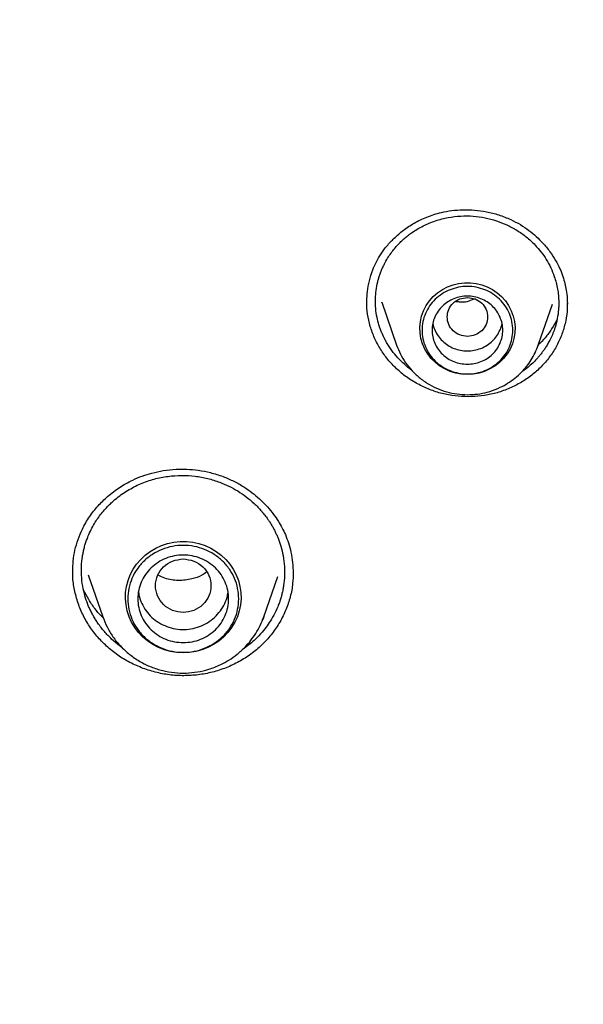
# Model space of a CAD drawing. Header units: millimetres. Extents: x 8 to 1762, y 12 to 2803.
# Tile 95 of 118: x 864 to 875, y 2419 to 2438. Entities that reach past the tile are written whole.
import ezdxf

# ---------------------------------------------------------------- set-up
doc = ezdxf.new("R2010")
doc.units = ezdxf.units.MM

msp = doc.modelspace()

# ---------------------------------------------------------------- linework, layer by layer
at = {"color": 7, "linetype": 'Continuous', "lineweight": 30}
for p, q in [((870.967, 2432.788), (870.967, 2432.817)), ((871.26, 2432.79), (871.553, 2431.941)), ((871.263, 2432.783), (871.26, 2432.79)), ((874.363, 2431.941), (874.642, 2432.75)), ((874.935, 2432.751), (874.935, 2432.743)), ((874.363, 2431.941), (874.36, 2431.933)), ((865.137, 2427.447), (865.138, 2427.457)), ((865.442, 2427.384), (865.728, 2426.556)), ((868.921, 2426.556), (869.197, 2427.354)), ((869.502, 2427.422), (869.502, 2427.409)), ((868.921, 2426.556), (868.899, 2426.494))]:
    msp.add_line(p, q, dxfattribs=at)
at = {"color": 7, "linetype": 'Continuous', "lineweight": 30, "flags": 128}
for points in [[(872.958, 2431.359), (872.842, 2431.365), (872.727, 2431.386), (872.617, 2431.42), (872.511, 2431.467), (872.412, 2431.526), (872.322, 2431.596), (872.241, 2431.676), (872.171, 2431.766), (872.113, 2431.863), (872.068, 2431.966), (872.036, 2432.073), (872.018, 2432.184), (872.014, 2432.296), (872.025, 2432.407), (872.05, 2432.517), (872.089, 2432.622), (872.14, 2432.723), (872.205, 2432.816), (872.28, 2432.901), (872.366, 2432.976), (872.461, 2433.041), (872.563, 2433.094), (872.672, 2433.135), (872.784, 2433.162), (872.9, 2433.176), (873.016, 2433.176), (873.131, 2433.162), (873.244, 2433.135), (873.352, 2433.094), (873.454, 2433.041), (873.549, 2432.976), (873.635, 2432.901), (873.711, 2432.816), (873.775, 2432.723), (873.827, 2432.622), (873.865, 2432.517), (873.89, 2432.407), (873.901, 2432.296), (873.897, 2432.184), (873.879, 2432.073), (873.848, 2431.966), (873.802, 2431.863), (873.744, 2431.766), (873.674, 2431.676), (873.593, 2431.596), (873.503, 2431.526), (873.404, 2431.467), (873.299, 2431.42), (873.188, 2431.386), (873.074, 2431.365), (872.958, 2431.359)], [(867.324, 2425.839), (867.198, 2425.846), (867.074, 2425.866), (866.952, 2425.899), (866.836, 2425.945), (866.725, 2426.003), (866.621, 2426.072), (866.526, 2426.152), (866.44, 2426.242), (866.365, 2426.34), (866.302, 2426.445), (866.252, 2426.556), (866.214, 2426.672), (866.19, 2426.792), (866.179, 2426.913), (866.183, 2427.035), (866.2, 2427.155), (866.231, 2427.273), (866.275, 2427.387), (866.332, 2427.495), (866.401, 2427.597), (866.482, 2427.691), (866.572, 2427.776), (866.672, 2427.851), (866.779, 2427.914), (866.893, 2427.966), (867.013, 2428.006), (867.136, 2428.032), (867.261, 2428.046), (867.388, 2428.046), (867.513, 2428.032), (867.636, 2428.006), (867.756, 2427.966), (867.87, 2427.914), (867.977, 2427.851), (868.077, 2427.776), (868.167, 2427.691), (868.248, 2427.597), (868.317, 2427.495), (868.374, 2427.387), (868.418, 2427.273), (868.449, 2427.155), (868.466, 2427.035), (868.47, 2426.913), (868.459, 2426.792), (868.435, 2426.672), (868.397, 2426.556), (868.347, 2426.445), (868.283, 2426.34), (868.209, 2426.242), (868.123, 2426.152), (868.028, 2426.072), (867.924, 2426.003), (867.813, 2425.945), (867.696, 2425.899), (867.575, 2425.866), (867.45, 2425.846), (867.324, 2425.839)]]:
    msp.add_lwpolyline(points, dxfattribs=at)
at = {"color": 7, "linetype": 'Continuous', "lineweight": 30}
for points, knots in [([(909.826, 2405.978), (909.821, 2406.045), (909.811, 2406.196), (909.792, 2406.447), (909.767, 2406.744), (909.736, 2407.088), (909.701, 2407.461), (909.661, 2407.858), (909.615, 2408.277), (909.564, 2408.724), (909.507, 2409.185), (909.445, 2409.649), (909.379, 2410.109), (909.27, 2410.827), (909.106, 2411.794), (908.88, 2412.957), (908.641, 2414.051), (908.394, 2415.077), (908.13, 2416.082), (907.811, 2417.208), (907.424, 2418.454), (906.958, 2419.817), (906.459, 2421.155), (905.928, 2422.468), (905.357, 2423.775), (904.743, 2425.078), (904.085, 2426.381), (903.389, 2427.665), (902.657, 2428.929), (901.889, 2430.174), (901.086, 2431.398), (900.22, 2432.641), (899.288, 2433.898), (898.287, 2435.165), (897.247, 2436.403), (896.168, 2437.61), (895.085, 2438.748), (894.003, 2439.821), (892.928, 2440.831), (891.823, 2441.813), (890.691, 2442.764), (889.533, 2443.685), (888.348, 2444.575), (887.099, 2445.462), (885.782, 2446.341), (884.396, 2447.207), (882.983, 2448.032), (881.545, 2448.815), (880.185, 2449.504), (878.919, 2450.104), (877.764, 2450.619), (876.629, 2451.094), (875.558, 2451.516), (874.552, 2451.889), (873.795, 2452.155), (873.236, 2452.343), (872.858, 2452.467), (872.458, 2452.595), (872.014, 2452.734), (871.521, 2452.883), (870.979, 2453.042), (870.399, 2453.205), (869.779, 2453.371), (869.119, 2453.54), (868.434, 2453.706), (867.725, 2453.869), (866.993, 2454.026), (866.226, 2454.181), (865.422, 2454.331), (864.582, 2454.475), (863.706, 2454.611), (862.793, 2454.738), (861.844, 2454.854), (860.859, 2454.957), (859.845, 2455.045), (858.801, 2455.116), (857.729, 2455.169), (856.623, 2455.203), (855.874, 2455.207), (855.494, 2455.209)], [0, 0, 0, 0, 0.002477, 0.00553, 0.009181, 0.013443, 0.018324, 0.023126, 0.028412, 0.034183, 0.040132, 0.046039, 0.051905, 0.057729, 0.073532, 0.089019, 0.102582, 0.115895, 0.128957, 0.141854, 0.16014, 0.178264, 0.196225, 0.214024, 0.231671, 0.249973, 0.268273, 0.286573, 0.304873, 0.323173, 0.341472, 0.359771, 0.379899, 0.400027, 0.420155, 0.440282, 0.460408, 0.478704, 0.497, 0.515295, 0.53359, 0.551885, 0.57018, 0.588474, 0.608597, 0.628721, 0.648844, 0.668967, 0.689088, 0.705005, 0.720521, 0.735606, 0.750262, 0.762804, 0.775013, 0.779718, 0.784469, 0.789597, 0.79513, 0.801559, 0.80846, 0.815833, 0.823679, 0.831996, 0.840785, 0.849504, 0.858642, 0.8682, 0.878178, 0.888575, 0.899392, 0.910628, 0.922284, 0.934359, 0.946854, 0.959533, 0.972617, 0.986106, 1, 1, 1, 1]), ([(804.807, 2408.633), (804.833, 2408.744), (804.918, 2409.109), (805.075, 2409.722), (805.277, 2410.474), (805.492, 2411.221), (805.718, 2411.966), (805.957, 2412.707), (806.208, 2413.445), (806.47, 2414.178), (806.744, 2414.908), (807.03, 2415.633), (807.327, 2416.355), (807.636, 2417.071), (807.957, 2417.783), (808.289, 2418.49), (808.632, 2419.192), (808.986, 2419.889), (809.352, 2420.58), (809.729, 2421.266), (810.116, 2421.946), (810.515, 2422.621), (810.924, 2423.289), (811.344, 2423.951), (811.775, 2424.607), (812.216, 2425.256), (812.667, 2425.898), (813.129, 2426.534), (813.601, 2427.163), (814.083, 2427.785), (814.575, 2428.399), (815.077, 2429.006), (815.588, 2429.605), (816.109, 2430.197), (816.64, 2430.781), (817.18, 2431.357), (817.729, 2431.924), (818.287, 2432.484), (818.854, 2433.035), (819.43, 2433.577), (820.014, 2434.111), (820.607, 2434.636), (821.208, 2435.153), (821.818, 2435.66), (822.436, 2436.158), (823.061, 2436.647), (823.694, 2437.126), (824.335, 2437.596), (824.984, 2438.056), (825.64, 2438.506), (826.303, 2438.947), (826.972, 2439.378), (827.649, 2439.798), (828.333, 2440.209), (829.023, 2440.609), (829.719, 2440.999), (830.422, 2441.378), (831.13, 2441.747), (831.844, 2442.105), (832.565, 2442.453), (833.29, 2442.79), (834.021, 2443.116), (834.757, 2443.431), (835.498, 2443.735), (836.244, 2444.027), (836.994, 2444.309), (837.749, 2444.58), (838.508, 2444.839), (839.271, 2445.087), (840.038, 2445.323), (840.809, 2445.548), (841.584, 2445.761), (842.361, 2445.963), (843.142, 2446.153), (843.926, 2446.332), (844.712, 2446.498), (845.501, 2446.653), (846.293, 2446.797), (847.087, 2446.928), (847.882, 2447.048), (848.68, 2447.155), (849.479, 2447.251), (850.28, 2447.335), (851.082, 2447.407), (851.885, 2447.466), (852.689, 2447.514), (853.493, 2447.55), (854.298, 2447.574), (855.103, 2447.586), (855.909, 2447.586), (856.714, 2447.573), (857.519, 2447.549), (858.323, 2447.513), (859.127, 2447.465), (859.93, 2447.405), (860.732, 2447.332), (861.533, 2447.248), (862.332, 2447.152), (863.129, 2447.044), (863.925, 2446.924), (864.719, 2446.793), (865.51, 2446.649), (866.299, 2446.494), (867.086, 2446.326), (867.869, 2446.148), (868.65, 2445.957), (869.428, 2445.755), (870.202, 2445.541), (870.972, 2445.316), (871.739, 2445.079), (872.502, 2444.831), (873.261, 2444.572), (874.016, 2444.301), (874.766, 2444.019), (875.512, 2443.726), (876.253, 2443.421), (876.989, 2443.106), (877.72, 2442.78), (878.445, 2442.443), (879.165, 2442.095), (879.879, 2441.736), (880.587, 2441.367), (881.29, 2440.987), (881.986, 2440.597), (882.676, 2440.196), (883.359, 2439.786), (884.035, 2439.365), (884.705, 2438.934), (885.368, 2438.493), (886.023, 2438.042), (886.672, 2437.582), (887.312, 2437.112), (887.945, 2436.632), (888.571, 2436.143), (889.188, 2435.645), (889.797, 2435.137), (890.398, 2434.621), (890.991, 2434.095), (891.575, 2433.561), (892.151, 2433.019), (892.718, 2432.467), (893.275, 2431.908), (893.824, 2431.34), (894.364, 2430.763), (894.894, 2430.179), (895.415, 2429.587), (895.926, 2428.988), (896.427, 2428.381), (896.919, 2427.766), (897.401, 2427.144), (897.872, 2426.515), (898.334, 2425.879), (898.785, 2425.237), (899.226, 2424.587), (899.656, 2423.931), (900.076, 2423.269), (900.485, 2422.601), (900.883, 2421.926), (901.27, 2421.246), (901.647, 2420.56), (902.012, 2419.868), (902.366, 2419.171), (902.709, 2418.469), (903.04, 2417.762), (903.361, 2417.05), (903.669, 2416.333), (903.966, 2415.612), (904.252, 2414.887), (904.526, 2414.157), (904.788, 2413.423), (905.038, 2412.685), (905.276, 2411.944), (905.502, 2411.199), (905.717, 2410.452), (905.918, 2409.7), (906.069, 2409.11), (906.149, 2408.77), (906.169, 2408.682)], [0, 0, 0, 0, 0.002552, 0.008307, 0.014062, 0.019817, 0.025572, 0.031327, 0.037082, 0.042837, 0.048592, 0.054347, 0.060102, 0.065856, 0.071611, 0.077366, 0.083121, 0.088875, 0.09463, 0.100385, 0.106139, 0.111894, 0.117649, 0.123403, 0.129158, 0.134912, 0.140667, 0.146421, 0.152176, 0.15793, 0.163684, 0.169439, 0.175193, 0.180947, 0.186702, 0.192456, 0.19821, 0.203964, 0.209718, 0.215472, 0.221226, 0.22698, 0.232734, 0.238488, 0.244242, 0.249996, 0.25575, 0.261504, 0.267258, 0.273012, 0.278766, 0.284519, 0.290273, 0.296027, 0.301781, 0.307534, 0.313288, 0.319042, 0.324795, 0.330549, 0.336303, 0.342056, 0.34781, 0.353563, 0.359317, 0.36507, 0.370824, 0.376577, 0.382331, 0.388084, 0.393838, 0.399591, 0.405344, 0.411098, 0.416851, 0.422604, 0.428358, 0.434111, 0.439865, 0.445618, 0.451371, 0.457125, 0.462878, 0.468631, 0.474384, 0.480138, 0.485891, 0.491644, 0.497398, 0.503151, 0.508904, 0.514658, 0.520411, 0.526164, 0.531917, 0.537671, 0.543424, 0.549177, 0.554931, 0.560684, 0.566437, 0.572191, 0.577944, 0.583697, 0.589451, 0.595204, 0.600957, 0.606711, 0.612464, 0.618218, 0.623971, 0.629724, 0.635478, 0.641231, 0.646985, 0.652738, 0.658492, 0.664245, 0.669999, 0.675752, 0.681506, 0.687259, 0.693013, 0.698767, 0.70452, 0.710274, 0.716028, 0.721781, 0.727535, 0.733289, 0.739043, 0.744796, 0.75055, 0.756304, 0.762058, 0.767812, 0.773566, 0.77932, 0.785074, 0.790828, 0.796582, 0.802336, 0.80809, 0.813844, 0.819598, 0.825352, 0.831107, 0.836861, 0.842615, 0.848369, 0.854124, 0.859878, 0.865632, 0.871387, 0.877141, 0.882896, 0.88865, 0.894405, 0.900159, 0.905914, 0.911669, 0.917423, 0.923178, 0.928933, 0.934687, 0.940442, 0.946197, 0.951952, 0.957706, 0.963461, 0.969216, 0.974971, 0.980726, 0.986481, 0.992236, 0.997991, 1, 1, 1, 1]), ([(870.964, 2432.816), (870.967, 2432.878), (870.971, 2433.011), (871.01, 2433.217), (871.071, 2433.415), (871.151, 2433.592), (871.244, 2433.752), (871.362, 2433.911), (871.509, 2434.069), (871.689, 2434.224), (871.904, 2434.366), (872.156, 2434.488), (872.41, 2434.567), (872.652, 2434.611), (872.873, 2434.628), (873.104, 2434.621), (873.341, 2434.588), (873.584, 2434.527), (873.739, 2434.462), (873.818, 2434.429)], [0, 0, 0, 0, 0.050731, 0.110091, 0.171262, 0.218312, 0.266484, 0.31794, 0.374327, 0.435628, 0.501789, 0.57278, 0.648609, 0.701725, 0.756913, 0.81424, 0.873778, 0.935635, 1, 1, 1, 1]), ([(871.852, 2431.444), (871.852, 2431.445), (871.8, 2431.478), (871.706, 2431.559), (871.574, 2431.688), (871.456, 2431.833), (871.374, 2431.959), (871.319, 2432.058), (871.286, 2432.126), (871.256, 2432.195), (871.228, 2432.267), (871.196, 2432.364), (871.162, 2432.497), (871.136, 2432.672), (871.131, 2432.851), (871.145, 2433.028), (871.17, 2433.162), (871.198, 2433.265), (871.221, 2433.337), (871.248, 2433.409), (871.278, 2433.481), (871.338, 2433.603), (871.434, 2433.76), (871.579, 2433.935), (871.705, 2434.053), (871.791, 2434.122), (871.826, 2434.147), (871.841, 2434.158), (871.847, 2434.163), (871.85, 2434.165), (871.851, 2434.165), (871.852, 2434.166), (871.852, 2434.166), (871.852, 2434.166), (871.925, 2434.217), (872.077, 2434.308), (872.321, 2434.409), (872.572, 2434.474), (872.823, 2434.504), (873.069, 2434.502), (873.306, 2434.469), (873.531, 2434.411), (873.671, 2434.352), (873.739, 2434.323)], [0, 0, 0, 0, 0.000148, 0.035067, 0.070514, 0.106488, 0.142988, 0.157741, 0.172578, 0.187499, 0.202504, 0.217593, 0.248523, 0.283661, 0.322997, 0.355255, 0.389862, 0.404368, 0.419248, 0.434502, 0.45013, 0.466132, 0.515199, 0.558367, 0.599729, 0.615603, 0.622136, 0.624924, 0.626133, 0.626662, 0.626894, 0.626996, 0.627041, 0.627061, 0.627076, 0.678462, 0.728458, 0.777077, 0.824334, 0.870241, 0.914812, 0.958061, 1, 1, 1, 1]), ([(873.818, 2434.429), (873.882, 2434.397), (874.007, 2434.334), (874.175, 2434.218), (874.323, 2434.096), (874.465, 2433.955), (874.594, 2433.798), (874.706, 2433.626), (874.79, 2433.461), (874.851, 2433.306), (874.891, 2433.164), (874.92, 2433.018), (874.936, 2432.881), (874.938, 2432.789), (874.939, 2432.751)], [0, 0, 0, 0, 0.096872, 0.189417, 0.277571, 0.361218, 0.46552, 0.56144, 0.648934, 0.728102, 0.799424, 0.862996, 0.943651, 1, 1, 1, 1]), ([(873.739, 2434.323), (873.806, 2434.289), (873.942, 2434.22), (874.13, 2434.086), (874.289, 2433.94), (874.419, 2433.788), (874.524, 2433.638), (874.612, 2433.475), (874.676, 2433.32), (874.718, 2433.178), (874.745, 2433.052), (874.763, 2432.923), (874.769, 2432.812), (874.768, 2432.718), (874.762, 2432.609), (874.74, 2432.455), (874.686, 2432.25), (874.615, 2432.081), (874.548, 2431.959), (874.505, 2431.889), (874.463, 2431.827), (874.421, 2431.772), (874.382, 2431.724), (874.344, 2431.68), (874.302, 2431.634), (874.24, 2431.572), (874.156, 2431.499), (874.084, 2431.442), (874.042, 2431.415), (874.036, 2431.411)], [0, 0, 0, 0, 0.060676, 0.123267, 0.187794, 0.237488, 0.288291, 0.340211, 0.393258, 0.429262, 0.465774, 0.502795, 0.540329, 0.560909, 0.582887, 0.633855, 0.694204, 0.763959, 0.789435, 0.812577, 0.833796, 0.853091, 0.870459, 0.885898, 0.901877, 0.922918, 0.959218, 0.993999, 1, 1, 1, 1]), ([(872.087, 2431.111), (872.009, 2431.151), (871.855, 2431.23), (871.647, 2431.383), (871.46, 2431.557), (871.3, 2431.753), (871.168, 2431.966), (871.065, 2432.193), (870.997, 2432.431), (870.963, 2432.639), (870.965, 2432.766), (870.966, 2432.811)], [0, 0, 0, 0, 0.117911, 0.235007, 0.351658, 0.468127, 0.584653, 0.701516, 0.818465, 0.935193, 1, 1, 1, 1]), ([(872.958, 2432.884), (872.905, 2432.878), (872.801, 2432.866), (872.667, 2432.778), (872.579, 2432.65), (872.547, 2432.499), (872.579, 2432.348), (872.667, 2432.219), (872.801, 2432.134), (872.958, 2432.103), (873.114, 2432.134), (873.248, 2432.219), (873.336, 2432.348), (873.368, 2432.499), (873.336, 2432.65), (873.248, 2432.778), (873.114, 2432.866), (873.01, 2432.878), (872.958, 2432.884)], [0, 0, 0, 0, 0.0625, 0.125, 0.1875, 0.25, 0.3125, 0.375, 0.4375, 0.5, 0.5625, 0.625, 0.6875, 0.75, 0.8125, 0.875, 0.9375, 1, 1, 1, 1]), ([(872.733, 2432.808), (872.759, 2432.804), (872.832, 2432.792), (872.96, 2432.8), (873.049, 2432.837), (873.096, 2432.857)], [0, 0, 0, 0, 0.2145225, 0.5904434, 1, 1, 1, 1]), ([(874.936, 2432.775), (874.937, 2432.739), (874.94, 2432.621), (874.91, 2432.423), (874.847, 2432.186), (874.75, 2431.959), (874.622, 2431.747), (874.466, 2431.553), (874.284, 2431.38), (874.079, 2431.23), (873.855, 2431.106), (873.614, 2431.011), (873.361, 2430.947), (873.102, 2430.916), (872.842, 2430.916), (872.583, 2430.948), (872.328, 2431.01), (872.168, 2431.078), (872.087, 2431.111)], [0, 0, 0, 0, 0.028779, 0.09339, 0.158004, 0.222688, 0.287335, 0.351866, 0.416398, 0.48102, 0.545835, 0.611002, 0.676137, 0.740877, 0.80544, 0.870013, 0.934788, 1, 1, 1, 1]), ([(874.734, 2432.448), (874.7, 2432.385), (874.633, 2432.26), (874.508, 2432.09), (874.41, 2431.99), (874.363, 2431.943)], [0, 0, 0, 0, 0.348477, 0.691303, 1, 1, 1, 1]), ([(872.271, 2432.367), (872.271, 2432.367), (872.276, 2432.323), (872.309, 2432.239), (872.371, 2432.121), (872.46, 2432.019), (872.566, 2431.934), (872.688, 2431.872), (872.82, 2431.832), (872.912, 2431.827), (872.958, 2431.824)], [0, 0, 0, 0, 0.000201, 0.14303, 0.285858, 0.428687, 0.571515, 0.714343, 0.857172, 1, 1, 1, 1]), ([(872.958, 2431.824), (873.003, 2431.827), (873.095, 2431.832), (873.227, 2431.872), (873.349, 2431.934), (873.456, 2432.019), (873.544, 2432.121), (873.606, 2432.239), (873.64, 2432.323), (873.644, 2432.367), (873.644, 2432.367)], [0, 0, 0, 0, 0.1428284, 0.2856567, 0.4284851, 0.5713135, 0.7141418, 0.8569702, 0.9997986, 1, 1, 1, 1]), ([(871.553, 2431.941), (871.576, 2431.881), (871.625, 2431.758), (871.731, 2431.586), (871.862, 2431.424), (872.02, 2431.279), (872.199, 2431.156), (872.393, 2431.061), (872.596, 2430.996), (872.801, 2430.961), (873.005, 2430.954), (873.206, 2430.973), (873.409, 2431.021), (873.593, 2431.092), (873.759, 2431.183), (873.903, 2431.284), (874.029, 2431.399), (874.136, 2431.521), (874.225, 2431.647), (874.304, 2431.788), (874.343, 2431.889), (874.363, 2431.941)], [0, 0, 0, 0, 0.0529985, 0.1078498, 0.1646911, 0.2237044, 0.2840861, 0.3432808, 0.4011656, 0.457756, 0.5130672, 0.5671138, 0.6220929, 0.6835769, 0.7284239, 0.7763864, 0.8274988, 0.86793, 0.9101569, 0.9541815, 1, 1, 1, 1]), ([(865.135, 2427.456), (865.137, 2427.523), (865.14, 2427.661), (865.174, 2427.875), (865.235, 2428.088), (865.329, 2428.312), (865.46, 2428.537), (865.63, 2428.754), (865.795, 2428.916), (865.94, 2429.034), (866.06, 2429.118), (866.188, 2429.196), (866.337, 2429.274), (866.511, 2429.346), (866.713, 2429.409), (866.937, 2429.457), (867.169, 2429.481), (867.401, 2429.482), (867.629, 2429.461), (867.87, 2429.417), (868.03, 2429.363), (868.113, 2429.335)], [0, 0, 0, 0, 0.053736, 0.109049, 0.165298, 0.220019, 0.290623, 0.358521, 0.422853, 0.459604, 0.494944, 0.528891, 0.567568, 0.61588, 0.66333, 0.717278, 0.777772, 0.827503, 0.881033, 0.938469, 1, 1, 1, 1]), ([(866.119, 2425.94), (866.1, 2425.953), (866.023, 2426.004), (865.902, 2426.111), (865.757, 2426.26), (865.655, 2426.393), (865.586, 2426.498), (865.543, 2426.571), (865.503, 2426.645), (865.466, 2426.722), (865.421, 2426.828), (865.372, 2426.973), (865.327, 2427.166), (865.305, 2427.365), (865.304, 2427.562), (865.32, 2427.713), (865.341, 2427.829), (865.359, 2427.91), (865.382, 2427.992), (865.409, 2428.074), (865.463, 2428.215), (865.554, 2428.396), (865.698, 2428.604), (865.827, 2428.747), (865.916, 2428.83), (865.953, 2428.862), (865.968, 2428.875), (865.975, 2428.881), (865.978, 2428.883), (865.979, 2428.884), (865.979, 2428.885), (865.98, 2428.885), (865.98, 2428.885), (866.055, 2428.948), (866.215, 2429.062), (866.475, 2429.195), (866.745, 2429.289), (867.019, 2429.344), (867.291, 2429.362), (867.556, 2429.347), (867.809, 2429.302), (867.969, 2429.249), (868.047, 2429.222)], [0, 0, 0, 0, 0.012068, 0.048417, 0.085291, 0.12269, 0.137803, 0.152999, 0.168278, 0.183641, 0.199088, 0.231023, 0.26714, 0.307429, 0.340386, 0.37568, 0.390457, 0.405607, 0.42113, 0.437025, 0.453292, 0.503501, 0.547733, 0.590185, 0.606504, 0.613227, 0.616097, 0.617342, 0.617887, 0.618126, 0.618231, 0.618277, 0.618297, 0.618313, 0.670871, 0.722022, 0.771779, 0.820151, 0.867149, 0.912783, 0.957063, 1, 1, 1, 1]), ([(868.113, 2429.335), (868.186, 2429.305), (868.328, 2429.247), (868.521, 2429.136), (868.688, 2429.019), (868.846, 2428.886), (868.989, 2428.742), (869.113, 2428.591), (869.208, 2428.452), (869.286, 2428.318), (869.353, 2428.177), (869.414, 2428.014), (869.463, 2427.829), (869.497, 2427.629), (869.501, 2427.49), (869.503, 2427.421)], [0, 0, 0, 0, 0.091167, 0.176454, 0.255778, 0.329031, 0.417087, 0.494084, 0.56002, 0.616949, 0.679, 0.749188, 0.827666, 0.914459, 1, 1, 1, 1]), ([(868.047, 2429.222), (868.108, 2429.198), (868.232, 2429.148), (868.408, 2429.05), (868.576, 2428.936), (868.734, 2428.803), (868.879, 2428.653), (868.978, 2428.524), (869.043, 2428.427), (869.08, 2428.366), (869.115, 2428.304), (869.147, 2428.241), (869.177, 2428.176), (869.217, 2428.081), (869.264, 2427.945), (869.309, 2427.758), (869.333, 2427.563), (869.336, 2427.364), (869.321, 2427.211), (869.3, 2427.092), (869.282, 2427.009), (869.259, 2426.924), (869.231, 2426.839), (869.187, 2426.723), (869.123, 2426.588), (869.036, 2426.443), (868.939, 2426.308), (868.858, 2426.214), (868.803, 2426.157), (868.787, 2426.142), (868.78, 2426.134), (868.777, 2426.131), (868.775, 2426.13), (868.775, 2426.13), (868.712, 2426.068), (868.627, 2425.99), (868.529, 2425.927), (868.506, 2425.913)], [0, 0, 0, 0, 0.046157, 0.093129, 0.140923, 0.189545, 0.239003, 0.289302, 0.306264, 0.323321, 0.340473, 0.357719, 0.375062, 0.392499, 0.43295, 0.479933, 0.533461, 0.577923, 0.626083, 0.646393, 0.667298, 0.688797, 0.710892, 0.733582, 0.77962, 0.820557, 0.856383, 0.90051, 0.909742, 0.914088, 0.916192, 0.917228, 0.917357, 0.917421, 0.91743, 0.980835, 1, 1, 1, 1]), ([(867.324, 2427.7), (867.253, 2427.692), (867.109, 2427.676), (866.925, 2427.554), (866.804, 2427.378), (866.76, 2427.17), (866.804, 2426.963), (866.925, 2426.786), (867.109, 2426.669), (867.324, 2426.626), (867.54, 2426.669), (867.724, 2426.786), (867.845, 2426.963), (867.889, 2427.17), (867.845, 2427.378), (867.724, 2427.554), (867.54, 2427.676), (867.396, 2427.692), (867.324, 2427.7)], [0, 0, 0, 0, 0.0625, 0.125, 0.1875, 0.25, 0.3125, 0.375, 0.4375, 0.5, 0.5625, 0.625, 0.6875, 0.75, 0.8125, 0.875, 0.9375, 1, 1, 1, 1]), ([(866.529, 2425.531), (866.44, 2425.568), (866.264, 2425.641), (866.022, 2425.792), (865.802, 2425.968), (865.609, 2426.169), (865.444, 2426.391), (865.311, 2426.632), (865.213, 2426.888), (865.154, 2427.153), (865.129, 2427.349), (865.135, 2427.455), (865.136, 2427.471)], [0, 0, 0, 0, 0.109903, 0.219076, 0.327848, 0.436452, 0.545096, 0.654034, 0.763059, 0.871913, 0.980714, 1, 1, 1, 1]), ([(869.503, 2427.439), (869.502, 2427.365), (869.499, 2427.201), (869.451, 2426.95), (869.366, 2426.692), (869.245, 2426.448), (869.092, 2426.221), (868.909, 2426.015), (868.698, 2425.832), (868.464, 2425.677), (868.209, 2425.552), (867.938, 2425.46), (867.658, 2425.403), (867.372, 2425.381), (867.086, 2425.394), (866.802, 2425.441), (866.62, 2425.501), (866.529, 2425.531)], [0, 0, 0, 0, 0.055445, 0.122773, 0.190158, 0.257506, 0.324745, 0.391995, 0.459339, 0.526878, 0.594769, 0.66262, 0.730065, 0.797328, 0.864601, 0.932079, 1, 1, 1, 1]), ([(867.786, 2427.44), (867.756, 2427.419), (867.669, 2427.358), (867.479, 2427.291), (867.227, 2427.263), (866.991, 2427.295), (866.868, 2427.359), (866.823, 2427.382)], [0, 0, 0, 0, 0.110117, 0.319413, 0.588256, 0.852455, 1, 1, 1, 1]), ([(865.738, 2426.531), (865.727, 2426.542), (865.664, 2426.599), (865.568, 2426.721), (865.446, 2426.894), (865.382, 2427.02), (865.35, 2427.083)], [0, 0, 0, 0, 0.068435, 0.368138, 0.680581, 1, 1, 1, 1]), ([(866.438, 2427.044), (866.44, 2427.023), (866.448, 2426.946), (866.497, 2426.818), (866.583, 2426.669), (866.699, 2426.539), (866.838, 2426.432), (866.946, 2426.385), (866.999, 2426.362)], [0, 0, 0, 0, 0.068822, 0.255058, 0.441293, 0.627529, 0.813764, 1, 1, 1, 1]), ([(866.999, 2426.362), (867.055, 2426.344), (867.168, 2426.309), (867.346, 2426.298), (867.522, 2426.318), (867.69, 2426.372), (867.845, 2426.456), (867.979, 2426.568), (868.09, 2426.702), (868.167, 2426.855), (868.207, 2426.968), (868.212, 2427.029), (868.212, 2427.033)], [0, 0, 0, 0, 0.110255, 0.220511, 0.330766, 0.441022, 0.551277, 0.661533, 0.771788, 0.882043, 0.992299, 1, 1, 1, 1]), ([(865.728, 2426.556), (865.755, 2426.487), (865.809, 2426.348), (865.929, 2426.153), (866.078, 2425.969), (866.258, 2425.804), (866.462, 2425.664), (866.683, 2425.556), (866.914, 2425.482), (867.148, 2425.442), (867.379, 2425.434), (867.608, 2425.457), (867.839, 2425.511), (868.049, 2425.593), (868.237, 2425.696), (868.4, 2425.811), (868.543, 2425.941), (868.665, 2426.08), (868.765, 2426.223), (868.854, 2426.382), (868.899, 2426.497), (868.921, 2426.556)], [0, 0, 0, 0, 0.052843, 0.10766, 0.164554, 0.223668, 0.284119, 0.343368, 0.401305, 0.457942, 0.513293, 0.567371, 0.62237, 0.683873, 0.728723, 0.776674, 0.827754, 0.868144, 0.910315, 0.954268, 1, 1, 1, 1])]:
    msp.add_open_spline(points, degree=3, knots=knots, dxfattribs=at)
for points in [[(873.858, 2432.236), (873.854, 2432.179), (873.848, 2432.066), (873.794, 2431.902), (873.711, 2431.751), (873.598, 2431.619), (873.461, 2431.51), (873.304, 2431.429), (873.134, 2431.38), (872.958, 2431.363), (872.781, 2431.38), (872.611, 2431.429), (872.454, 2431.51), (872.317, 2431.619), (872.204, 2431.751), (872.121, 2431.902), (872.069, 2432.066), (872.052, 2432.236), (872.069, 2432.406), (872.121, 2432.57), (872.204, 2432.721), (872.317, 2432.853), (872.454, 2432.962), (872.611, 2433.042), (872.781, 2433.092), (872.958, 2433.109), (873.134, 2433.092), (873.304, 2433.042), (873.461, 2432.962), (873.598, 2432.853), (873.711, 2432.721), (873.794, 2432.57), (873.848, 2432.406), (873.854, 2432.293), (873.858, 2432.236)], [(872.958, 2431.561), (872.912, 2431.564), (872.82, 2431.569), (872.688, 2431.609), (872.566, 2431.671), (872.459, 2431.756), (872.372, 2431.859), (872.307, 2431.976), (872.267, 2432.103), (872.253, 2432.236), (872.267, 2432.368), (872.307, 2432.496), (872.372, 2432.613), (872.459, 2432.716), (872.566, 2432.8), (872.688, 2432.863), (872.82, 2432.902), (872.958, 2432.915), (873.095, 2432.902), (873.227, 2432.863), (873.349, 2432.8), (873.456, 2432.716), (873.543, 2432.613), (873.608, 2432.496), (873.649, 2432.368), (873.662, 2432.236), (873.649, 2432.103), (873.608, 2431.976), (873.543, 2431.859), (873.456, 2431.756), (873.349, 2431.671), (873.227, 2431.609), (873.095, 2431.569), (873.003, 2431.564), (872.958, 2431.561)], [(868.424, 2426.91), (868.42, 2426.841), (868.412, 2426.702), (868.347, 2426.502), (868.245, 2426.317), (868.107, 2426.156), (867.94, 2426.023), (867.748, 2425.924), (867.54, 2425.864), (867.324, 2425.843), (867.108, 2425.864), (866.901, 2425.924), (866.709, 2426.023), (866.542, 2426.156), (866.404, 2426.317), (866.302, 2426.502), (866.239, 2426.702), (866.217, 2426.91), (866.239, 2427.118), (866.302, 2427.318), (866.404, 2427.503), (866.542, 2427.664), (866.709, 2427.797), (866.901, 2427.896), (867.108, 2427.956), (867.324, 2427.977), (867.54, 2427.956), (867.748, 2427.896), (867.94, 2427.797), (868.107, 2427.664), (868.245, 2427.503), (868.347, 2427.318), (868.412, 2427.118), (868.42, 2426.979), (868.424, 2426.91)], [(867.324, 2426.043), (867.266, 2426.046), (867.148, 2426.052), (866.978, 2426.104), (866.821, 2426.184), (866.684, 2426.293), (866.571, 2426.425), (866.488, 2426.576), (866.436, 2426.74), (866.419, 2426.91), (866.436, 2427.08), (866.488, 2427.244), (866.571, 2427.395), (866.684, 2427.527), (866.821, 2427.636), (866.978, 2427.716), (867.148, 2427.766), (867.324, 2427.783), (867.501, 2427.766), (867.671, 2427.716), (867.828, 2427.636), (867.965, 2427.527), (868.078, 2427.395), (868.161, 2427.244), (868.213, 2427.08), (868.23, 2426.91), (868.213, 2426.74), (868.161, 2426.576), (868.078, 2426.425), (867.965, 2426.293), (867.828, 2426.184), (867.671, 2426.104), (867.501, 2426.052), (867.383, 2426.046), (867.324, 2426.043)]]:
    msp.add_open_spline(points, degree=3, dxfattribs=at)

doc.saveas('drawing.dxf')
